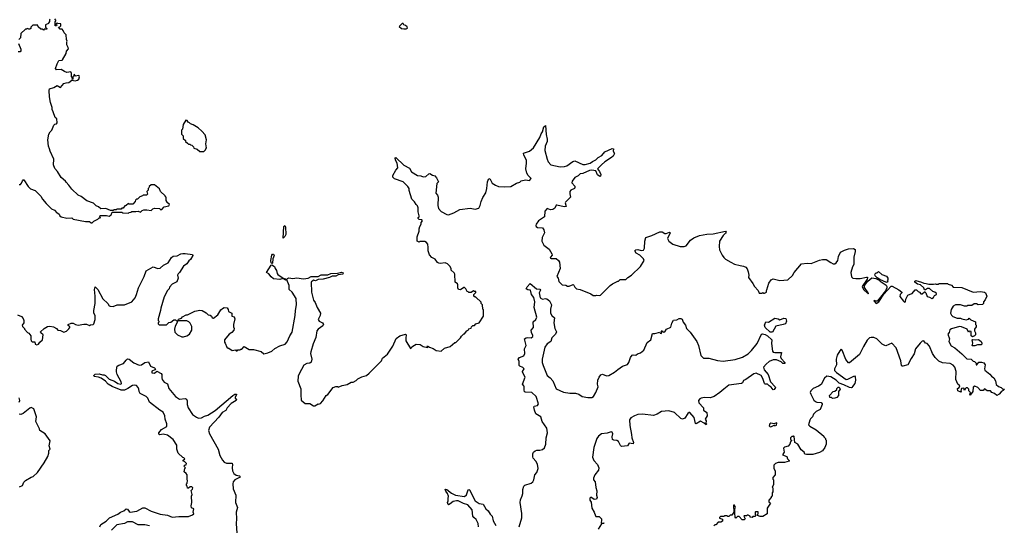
# Model space of a CAD drawing. Extents: x 2240384 to 2404287, y 351326 to 526670.
# Tile 221 of 256: x 2312432 to 2324588, y 492353 to 498599. Entities that reach past the tile are written whole.
import ezdxf

# ---------------------------------------------------------------- set-up
doc = ezdxf.new("R2010")
doc.units = 0

msp = doc.modelspace()

# ---------------------------------------------------------------- linework, layer by layer
at = {"layer": '0CON20XD'}
for points in [[(2312810, 498605), (2312802, 498598), (2312800, 498575), (2312790, 498565), (2312788, 498552), (2312750, 498535), (2312750, 498505), (2312770, 498485), (2312765, 498480), (2312735, 498480), (2312725, 498470), (2312715, 498480), (2312695, 498480), (2312662, 498512), (2312655, 498530), (2312595, 498530), (2312570, 498505), (2312568, 498492), (2312558, 498482), (2312545, 498480), (2312538, 498488), (2312525, 498490), (2312518, 498482), (2312505, 498480), (2312445, 498430), (2312440, 498375), (2312420, 498355)], [(2312425, 496562), (2312440, 496565), (2312455, 496580), (2312465, 496610), (2312475, 496620), (2312485, 496620), (2312535, 496540), (2312565, 496510), (2312625, 496490), (2312695, 496420), (2312713, 496383), (2312757, 496327), (2312824, 496264), (2312860, 496245), (2312890, 496215), (2312905, 496210), (2312920, 496195), (2312928, 496175), (2312944, 496164), (2313015, 496149), (2313075, 496150), (2313093, 496133), (2313245, 496107), (2313295, 496108), (2313315, 496090), (2313325, 496090), (2313349, 496111), (2313395, 496133), (2313415, 496150), (2313425, 496150), (2313430, 496155), (2313420, 496165), (2313425, 496180), (2313505, 496182), (2313535, 496170), (2313563, 496187), (2313575, 496220), (2313695, 496220), (2313707, 496213), (2313775, 496210), (2313782, 496218), (2313805, 496220), (2313815, 496230), (2313865, 496228), (2313895, 496232), (2313925, 496222), (2313946, 496244), (2313965, 496250), (2314001, 496251), (2314055, 496240), (2314076, 496264), (2314095, 496269), (2314156, 496266), (2314175, 496250), (2314187, 496253), (2314214, 496286), (2314275, 496300), (2314280, 496315), (2314250, 496345), (2314250, 496355), (2314240, 496365), (2314240, 496405), (2314232, 496412), (2314230, 496425), (2314170, 496475), (2314158, 496508), (2314095, 496560), (2314055, 496560), (2314032, 496538), (2314028, 496522), (2314020, 496515), (2314018, 496492), (2314000, 496475), (2314010, 496445), (2313998, 496432), (2313955, 496430), (2313948, 496422), (2313915, 496410), (2313888, 496382), (2313875, 496380), (2313862, 496368), (2313858, 496352), (2313828, 496322), (2313785, 496320), (2313775, 496330), (2313748, 496302), (2313732, 496298), (2313708, 496272), (2313695, 496270), (2313685, 496260), (2313635, 496260), (2313625, 496250), (2313595, 496250), (2313585, 496240), (2313555, 496242), (2313495, 496268), (2313433, 496263), (2313407, 496287), (2313375, 496300), (2313345, 496332), (2313263, 496363), (2313190, 496415), (2313155, 496432), (2313074, 496504), (2313040, 496555), (2313005, 496590), (2312996, 496606), (2312945, 496650), (2312898, 496725), (2312865, 496760), (2312850, 496805), (2312852, 496875), (2312808, 496975), (2312802, 497005), (2312788, 497035), (2312778, 497115), (2312792, 497185), (2312808, 497215), (2312828, 497235), (2312852, 497295), (2312865, 497310), (2312885, 497312), (2312896, 497325), (2312890, 497375), (2312872, 497392), (2312845, 497460), (2312831, 497491), (2312832, 497515), (2312812, 497575), (2312800, 497645), (2312798, 497725), (2312802, 497745), (2312855, 497762), (2312895, 497784), (2312935, 497761), (2312979, 497811), (2313005, 497821), (2313038, 497822), (2313075, 497850), (2313115, 497843), (2313145, 497851), (2313161, 497865), (2313170, 497895), (2313166, 497906), (2313159, 497909), (2313123, 497903), (2313105, 497928), (2313100, 497905), (2313090, 497895), (2313090, 497865), (2313085, 497860), (2313080, 497885), (2313070, 497895), (2313072, 497935), (2313065, 497956), (2313015, 497946), (2312985, 497957), (2312945, 497982), (2312885, 497978), (2312874, 497994), (2312893, 498055), (2312917, 498093), (2312955, 498098), (2312962, 498105), (2313005, 498180), (2313011, 498209), (2313033, 498237), (2313032, 498255), (2313013, 498287), (2313012, 498325), (2313018, 498335), (2313010, 498355), (2313005, 498410), (2312980, 498435), (2312970, 498465), (2312955, 498480), (2312932, 498482), (2312910, 498505), (2312928, 498512), (2312940, 498525), (2312938, 498548), (2312905, 498550), (2312895, 498560), (2312880, 498545), (2312890, 498535), (2312888, 498522), (2312872, 498522), (2312870, 498575), (2312878, 498582), (2312880, 498595), (2312865, 498610)], [(2317205, 498484), (2317218, 498495), (2317215, 498509), (2317195, 498526), (2317174, 498534), (2317165, 498550), (2317155, 498550), (2317117, 498515), (2317145, 498492), (2317174, 498484), (2317205, 498484)], [(2312418, 498305), (2312448, 498235), (2312447, 498213), (2312438, 498202), (2312413, 498203)], [(2312622, 494592), (2312645, 494582), (2312665, 494590), (2312680, 494615), (2312712, 494645), (2312720, 494705), (2312692, 494732), (2312690, 494745), (2312734, 494786), (2312775, 494810), (2312804, 494814), (2312850, 494805), (2312886, 494786), (2312905, 494763), (2312935, 494759), (2312975, 494740), (2313008, 494752), (2313039, 494781), (2313050, 494795), (2313050, 494805), (2313032, 494822), (2313030, 494835), (2313068, 494852), (2313092, 494852), (2313120, 494835), (2313155, 494827), (2313225, 494838), (2313255, 494838), (2313295, 494822), (2313305, 494830), (2313338, 494832), (2313347, 494843), (2313362, 494895), (2313362, 494945), (2313349, 494975), (2313346, 495005), (2313363, 495095), (2313365, 495185), (2313354, 495266), (2313365, 495300), (2313395, 495267), (2313460, 495150), (2313519, 495095), (2313536, 495066), (2313551, 495061), (2313585, 495057), (2313635, 495078), (2313725, 495076), (2313815, 495112), (2313857, 495163), (2313876, 495204), (2313898, 495285), (2313969, 495425), (2313995, 495496), (2314080, 495545), (2314136, 495526), (2314165, 495528), (2314206, 495565), (2314265, 495595), (2314308, 495662), (2314325, 495677), (2314376, 495684), (2314420, 495705), (2314445, 495709), (2314475, 495710), (2314567, 495697), (2314570, 495685), (2314539, 495635), (2314520, 495620), (2314497, 495585), (2314454, 495555), (2314406, 495475), (2314389, 495461), (2314382, 495445), (2314388, 495405), (2314370, 495360), (2314315, 495332), (2314280, 495295), (2314278, 495275), (2314256, 495254), (2314217, 495175), (2314173, 495035), (2314172, 495005), (2314140, 494905), (2314140, 494885), (2314150, 494875), (2314148, 494862), (2314140, 494855), (2314142, 494842), (2314155, 494830), (2314245, 494830), (2314275, 494860), (2314297, 494863), (2314335, 494890), (2314355, 494890), (2314362, 494882), (2314378, 494878), (2314380, 494865), (2314350, 494815), (2314342, 494775), (2314348, 494738), (2314380, 494705), (2314435, 494682), (2314455, 494682), (2314495, 494692), (2314528, 494715), (2314558, 494765), (2314557, 494807), (2314535, 494850), (2314520, 494865), (2314495, 494878), (2314395, 494880), (2314390, 494885), (2314392, 494898), (2314428, 494912), (2314443, 494927), (2314488, 494952), (2314505, 494952), (2314595, 494999), (2314655, 495009), (2314686, 495006), (2314735, 494978), (2314760, 494955), (2314785, 494950), (2314802, 494935), (2314810, 494915), (2314825, 494912), (2314878, 494952), (2314917, 495013), (2314937, 495033), (2314955, 495042), (2314995, 495038), (2315007, 495017), (2315010, 494995), (2315050, 494975), (2315050, 494935), (2315078, 494928), (2315090, 494905), (2315072, 494835), (2315072, 494805), (2315080, 494785), (2315077, 494763), (2315050, 494735), (2315018, 494715), (2314960, 494645), (2314960, 494615), (2314970, 494605), (2314990, 494555), (2315005, 494540), (2315015, 494540), (2315055, 494512), (2315095, 494520), (2315105, 494510), (2315115, 494510), (2315125, 494520), (2315155, 494520), (2315162, 494528), (2315175, 494530), (2315205, 494560), (2315263, 494523), (2315320, 494525), (2315412, 494502), (2315445, 494470), (2315495, 494482), (2315544, 494506), (2315582, 494538), (2315645, 494572), (2315708, 494592), (2315735, 494620), (2315767, 494695), (2315795, 494740), (2315834, 494945), (2315836, 495005), (2315850, 495075), (2315847, 495155), (2315795, 495232), (2315759, 495265), (2315757, 495317), (2315730, 495385), (2315740, 495400), (2315755, 495409), (2315805, 495404), (2315855, 495410), (2315935, 495396), (2315992, 495408), (2316030, 495425), (2316115, 495428), (2316155, 495447), (2316235, 495448), (2316272, 495465), (2316355, 495469), (2316405, 495482), (2316425, 495470), (2316420, 495455), (2316365, 495446), (2316335, 495431), (2316288, 495432), (2316255, 495414), (2316180, 495395), (2316115, 495389), (2316085, 495374), (2316058, 495382), (2316030, 495355), (2316035, 495235), (2316059, 495135), (2316080, 495105), (2316105, 495045), (2316144, 494975), (2316140, 494945), (2316115, 494895), (2316131, 494875), (2316170, 494855), (2316184, 494835), (2316174, 494816), (2316116, 494775), (2316102, 494755), (2316087, 494673), (2316054, 494595), (2316028, 494495), (2316024, 494474), (2316038, 494405), (2316031, 494369), (2316015, 494356), (2315975, 494350), (2315939, 494331), (2315884, 494225), (2315870, 494195), (2315864, 494135), (2315903, 494037), (2315901, 493965), (2315908, 493898), (2315958, 493858), (2316015, 493858), (2316059, 493829), (2316075, 493827), (2316115, 493852), (2316125, 493850), (2316145, 493858), (2316175, 493892), (2316214, 493956), (2316235, 493970), (2316300, 494055), (2316335, 494068), (2316355, 494068), (2316365, 494060), (2316415, 494082), (2316475, 494092), (2316525, 494122), (2316547, 494123), (2316585, 494142), (2316605, 494162), (2316655, 494188), (2316712, 494205), (2316747, 494233), (2316897, 494385), (2316912, 494418), (2316973, 494467), (2317039, 494565), (2317081, 494659), (2317125, 494694), (2317194, 494714), (2317204, 494705), (2317198, 494665), (2317201, 494631), (2317255, 494538), (2317265, 494540), (2317274, 494556), (2317305, 494580), (2317325, 494592), (2317375, 494586), (2317414, 494564), (2317465, 494550), (2317470, 494555), (2317462, 494562), (2317465, 494570), (2317493, 494553), (2317535, 494539), (2317575, 494514), (2317637, 494503), (2317675, 494540), (2317745, 494560), (2317805, 494610), (2317815, 494610), (2317875, 494670), (2317885, 494690), (2317915, 494720), (2317925, 494720), (2317954, 494756), (2317970, 494765), (2317975, 494780), (2318005, 494790), (2318010, 494805), (2318025, 494820), (2318045, 494820), (2318065, 494840), (2318106, 494854), (2318160, 494935), (2318160, 495015), (2318150, 495025), (2318147, 495077), (2318130, 495095), (2318128, 495108), (2318065, 495170), (2318055, 495170), (2318040, 495185), (2318040, 495205), (2318065, 495230), (2318065, 495240), (2318045, 495240), (2318035, 495248), (2318005, 495230), (2317975, 495230), (2317968, 495238), (2317955, 495240), (2317940, 495275), (2317925, 495292), (2317915, 495292), (2317875, 495264), (2317848, 495268), (2317841, 495285), (2317842, 495325), (2317835, 495338), (2317808, 495355), (2317802, 495455), (2317795, 495470), (2317760, 495505), (2317758, 495525), (2317742, 495555), (2317715, 495582), (2317686, 495596), (2317625, 495587), (2317605, 495590), (2317590, 495600), (2317561, 495641), (2317522, 495662), (2317491, 495695), (2317476, 495745), (2317473, 495783), (2317470, 495825), (2317455, 495848), (2317435, 495857), (2317375, 495858), (2317365, 495852), (2317340, 495865), (2317338, 495915), (2317363, 495985), (2317362, 496015), (2317371, 496045), (2317390, 496075), (2317390, 496095), (2317403, 496115), (2317396, 496126), (2317365, 496132), (2317352, 496145), (2317350, 496155), (2317362, 496165), (2317363, 496177), (2317350, 496225), (2317351, 496275), (2317345, 496300), (2317326, 496316), (2317305, 496350), (2317273, 496383), (2317242, 496488), (2317240, 496515), (2317225, 496540), (2317166, 496596), (2317060, 496635), (2317040, 496655), (2317040, 496675), (2317075, 496740), (2317102, 496768), (2317093, 496825), (2317074, 496854), (2317066, 496885), (2317066, 496894), (2317075, 496898), (2317175, 496801), (2317244, 496765), (2317268, 496718), (2317345, 496674), (2317385, 496672), (2317415, 496659), (2317445, 496660), (2317484, 496696), (2317495, 496697), (2317528, 496678), (2317559, 496669), (2317576, 496645), (2317602, 496595), (2317583, 496575), (2317571, 496455), (2317590, 496430), (2317598, 496405), (2317596, 496305), (2317601, 496265), (2317635, 496230), (2317705, 496191), (2317725, 496189), (2317790, 496215), (2317864, 496256), (2317995, 496272), (2318055, 496257), (2318099, 496271), (2318117, 496303), (2318128, 496355), (2318148, 496402), (2318185, 496460), (2318200, 496515), (2318207, 496595), (2318223, 496637), (2318239, 496629), (2318265, 496578), (2318305, 496553), (2318345, 496540), (2318415, 496533), (2318495, 496538), (2318565, 496578), (2318608, 496592), (2318623, 496607), (2318675, 496620), (2318727, 496613), (2318746, 496636), (2318710, 496675), (2318691, 496705), (2318682, 496755), (2318689, 496825), (2318689, 496865), (2318657, 496925), (2318651, 496949), (2318725, 496973), (2318776, 497015), (2318854, 497145), (2318870, 497190), (2318888, 497215), (2318903, 497277), (2318925, 497290), (2318931, 497181), (2318944, 497125), (2318944, 497096), (2318919, 497035), (2318914, 496985), (2318944, 496875), (2318957, 496845), (2318990, 496805), (2319105, 496783), (2319156, 496784), (2319185, 496793), (2319262, 496848), (2319285, 496857), (2319385, 496810), (2319415, 496811), (2319475, 496826), (2319502, 496848), (2319545, 496866), (2319575, 496898), (2319617, 496923), (2319655, 496968), (2319745, 497009)], [(2314705, 496970), (2314728, 496992), (2314730, 497005), (2314740, 497015), (2314732, 497065), (2314740, 497115), (2314722, 497175), (2314682, 497222), (2314635, 497262), (2314575, 497302), (2314542, 497312), (2314530, 497325), (2314512, 497332), (2314500, 497355), (2314485, 497358), (2314452, 497305), (2314440, 497245), (2314430, 497235), (2314430, 497185), (2314450, 497165), (2314452, 497132), (2314480, 497105), (2314480, 497095), (2314502, 497072), (2314515, 497060), (2314535, 497060), (2314542, 497052), (2314558, 497048), (2314578, 497028), (2314583, 497013), (2314625, 497000), (2314655, 496970), (2314705, 496970)], [(2319745, 497009), (2319762, 497005), (2319757, 496975), (2319777, 496945), (2319757, 496915), (2319739, 496895), (2319657, 496843), (2319613, 496807), (2319567, 496755), (2319590, 496725), (2319606, 496685), (2319603, 496667), (2319595, 496663), (2319564, 496684), (2319544, 496734), (2319495, 496740), (2319465, 496736), (2319385, 496701), (2319353, 496695), (2319325, 496671), (2319285, 496651), (2319252, 496605), (2319248, 496585), (2319284, 496544), (2319286, 496525), (2319280, 496515), (2319237, 496495), (2319223, 496475), (2319222, 496448), (2319230, 496405), (2319170, 496345), (2319167, 496335), (2319178, 496292), (2319152, 496288), (2319062, 496308), (2319054, 496306), (2319040, 496270), (2319015, 496254), (2318985, 496251), (2318945, 496268), (2318915, 496232), (2318909, 496165), (2318837, 496113), (2318810, 496075), (2318804, 496056), (2318808, 496045), (2318825, 496032), (2318885, 496028), (2318903, 496005), (2318909, 495965), (2318883, 495907), (2318880, 495865), (2318904, 495814), (2318968, 495765), (2319003, 495705), (2319005, 495690), (2318984, 495666), (2318982, 495655), (2318995, 495648), (2319055, 495647), (2319084, 495624), (2319097, 495605), (2319105, 495525), (2319064, 495425), (2319078, 495405), (2319088, 495365), (2319130, 495325), (2319175, 495318), (2319197, 495307), (2319215, 495307), (2319265, 495327), (2319275, 495318), (2319284, 495294), (2319306, 495276), (2319350, 495265), (2319482, 495212), (2319513, 495193), (2319545, 495190), (2319555, 495198), (2319585, 495192), (2319602, 495198), (2319720, 495315), (2319750, 495335), (2319815, 495370), (2319825, 495370), (2319845, 495390), (2319915, 495390), (2319940, 495415), (2319985, 495442), (2320095, 495552), (2320142, 495625), (2320132, 495645), (2320089, 495689), (2320044, 495714), (2320028, 495745), (2320040, 495755), (2320065, 495759), (2320105, 495749), (2320135, 495752), (2320147, 495777), (2320148, 495865), (2320161, 495909), (2320235, 495933), (2320335, 495977), (2320365, 495977), (2320395, 495958), (2320415, 495956), (2320456, 495976), (2320463, 495965), (2320430, 495895), (2320444, 495865), (2320495, 495826), (2320585, 495798), (2320635, 495798), (2320660, 495805), (2320712, 495875), (2320756, 495904), (2320825, 495933), (2320915, 495950), (2320995, 495954), (2321146, 495986), (2321152, 495975), (2321146, 495964), (2321118, 495935), (2321070, 495865), (2321066, 495796), (2321073, 495755), (2321105, 495690), (2321125, 495660), (2321145, 495642), (2321212, 495602), (2321255, 495581), (2321325, 495561), (2321366, 495556), (2321395, 495542), (2321412, 495522), (2321424, 495484), (2321432, 495445), (2321430, 495415), (2321485, 495340), (2321502, 495305), (2321550, 495255), (2321562, 495222), (2321595, 495220), (2321605, 495230), (2321615, 495220), (2321625, 495220), (2321650, 495235), (2321650, 495255), (2321657, 495263), (2321680, 495345), (2321708, 495385), (2321735, 495397), (2321815, 495379), (2321915, 495387), (2321972, 495438), (2321993, 495475), (2322085, 495582), (2322155, 495592), (2322205, 495588), (2322305, 495628), (2322345, 495637), (2322390, 495635), (2322445, 495598), (2322475, 495584), (2322494, 495584), (2322511, 495595), (2322531, 495625), (2322541, 495675), (2322564, 495726), (2322616, 495754), (2322665, 495770), (2322725, 495772), (2322745, 495760), (2322747, 495737), (2322730, 495665), (2322730, 495575), (2322713, 495545), (2322693, 495475), (2322703, 495423), (2322718, 495408), (2322755, 495403), (2322806, 495404), (2322885, 495420), (2322898, 495418), (2322898, 495412), (2322896, 495394), (2322833, 495305), (2322835, 495291), (2322855, 495263), (2322895, 495224), (2322903, 495223), (2322905, 495214), (2322910, 495215), (2322906, 495225), (2322862, 495292), (2322861, 495315), (2322903, 495367), (2322951, 495409), (2323001, 495401), (2323042, 495382), (2323055, 495367), (2323128, 495319), (2323139, 495305), (2323138, 495285), (2323121, 495249), (2323060, 495170), (2323016, 495124), (2323005, 495121), (2322981, 495129), (2322978, 495125), (2323005, 495094), (2323039, 495115), (2323102, 495208), (2323191, 495309), (2323205, 495307), (2323285, 495262), (2323322, 495235), (2323322, 495225), (2323302, 495205), (2323298, 495178), (2323341, 495121), (2323355, 495110), (2323367, 495115), (2323370, 495145), (2323395, 495198), (2323425, 495208), (2323450, 495215), (2323485, 495260), (2323505, 495260), (2323525, 495240), (2323540, 495235), (2323555, 495212), (2323575, 495212), (2323602, 495238), (2323608, 495238), (2323620, 495225), (2323635, 495178), (2323662, 495172), (2323693, 495153), (2323713, 495167), (2323725, 495190), (2323750, 495205), (2323750, 495215), (2323728, 495235), (2323705, 495240), (2323665, 495278), (2323641, 495279), (2323625, 495272), (2323615, 495260), (2323602, 495262), (2323596, 495286), (2323554, 495324), (2323515, 495333), (2323482, 495355), (2323482, 495368), (2323495, 495378), (2323567, 495357), (2323593, 495343), (2323622, 495342), (2323655, 495330), (2323715, 495330), (2323735, 495338), (2323745, 495330), (2323775, 495330), (2323785, 495340), (2323885, 495340), (2323895, 495330), (2323935, 495318), (2323956, 495296), (2324065, 495291), (2324205, 495232), (2324295, 495241), (2324344, 495234), (2324356, 495225), (2324370, 495185), (2324351, 495139), (2324330, 495115), (2324330, 495095), (2324318, 495082), (2324265, 495078), (2324245, 495090), (2324215, 495090), (2324185, 495070), (2324135, 495068), (2324125, 495060), (2324095, 495060), (2324045, 495078), (2323985, 495078), (2323955, 495060), (2323933, 495017), (2323923, 494973), (2323937, 494947), (2323954, 494934), (2324005, 494912), (2324045, 494912), (2324065, 494902), (2324115, 494892), (2324145, 494900), (2324155, 494910), (2324175, 494890), (2324230, 494865), (2324230, 494835), (2324240, 494825), (2324240, 494805), (2324220, 494775), (2324218, 494755), (2324232, 494732), (2324232, 494708), (2324218, 494692), (2324195, 494680), (2324180, 494695), (2324178, 494748), (2324155, 494750), (2324145, 494740), (2324130, 494775), (2324060, 494805), (2324035, 494808), (2323935, 494782), (2323914, 494766), (2323908, 494735), (2323890, 494715), (2323910, 494655), (2323902, 494625), (2323932, 494572), (2323976, 494546), (2324065, 494472), (2324125, 494410), (2324177, 494407), (2324205, 494380), (2324220, 494375), (2324240, 494355), (2324240, 494335), (2324250, 494335), (2324273, 494367), (2324305, 494368), (2324335, 494360), (2324350, 494335), (2324342, 494285), (2324349, 494269), (2324409, 494219), (2324428, 494195), (2324460, 494175), (2324477, 494137), (2324485, 494092), (2324516, 494066), (2324548, 494055), (2324565, 494038), (2324588, 494035), (2324575, 494018), (2324547, 494003), (2324525, 493972), (2324495, 493958), (2324465, 493983), (2324432, 493992), (2324415, 494013), (2324374, 494014), (2324345, 494038), (2324325, 494020), (2324295, 494020), (2324260, 494055), (2324225, 494072), (2324202, 494058), (2324198, 494005), (2324165, 493960), (2324160, 493965), (2324170, 493995), (2324150, 494015), (2324150, 494035), (2324133, 494053), (2324115, 494052), (2324105, 494040), (2324095, 494020), (2324088, 494048), (2324057, 494043), (2324052, 494015), (2324058, 494005), (2324052, 493998), (2324014, 494014), (2324008, 494045), (2324030, 494055), (2324038, 494075), (2324012, 494095), (2323990, 494155), (2323992, 494255), (2323978, 494305), (2323955, 494330), (2323920, 494350), (2323825, 494361), (2323781, 494381), (2323735, 494427), (2323699, 494475), (2323665, 494568), (2323635, 494598), (2323614, 494604), (2323592, 494632), (2323575, 494627), (2323548, 494605), (2323492, 494535), (2323475, 494470), (2323437, 494415), (2323396, 494334), (2323335, 494320), (2323325, 494320), (2323318, 494328), (2323310, 494385), (2323253, 494545), (2323200, 494605), (2323125, 494572), (2323113, 494573), (2323081, 494591), (2323014, 494655), (2322975, 494673), (2322945, 494674), (2322925, 494669), (2322895, 494639), (2322848, 494562), (2322798, 494462), (2322675, 494362), (2322665, 494360), (2322632, 494402), (2322587, 494517), (2322575, 494530), (2322555, 494510), (2322524, 494455), (2322513, 494405), (2322516, 494334), (2322493, 494285), (2322490, 494265), (2322515, 494239), (2322635, 494156), (2322655, 494160), (2322738, 494198), (2322747, 494187), (2322752, 494145), (2322742, 494105), (2322712, 494068), (2322710, 494055), (2322695, 494050), (2322675, 494054), (2322605, 494089), (2322549, 494109), (2322510, 494145), (2322446, 494186), (2322395, 494194), (2322368, 494172), (2322325, 494091), (2322295, 494072), (2322228, 494045), (2322200, 494015), (2322192, 493995), (2322198, 493975), (2322227, 493917)], [(2315685, 495902), (2315694, 496045), (2315705, 496057), (2315715, 496035), (2315717, 495945), (2315705, 495921), (2315685, 495902)], [(2315545, 495588), (2315538, 495595), (2315533, 495625), (2315545, 495690), (2315555, 495702), (2315565, 495702), (2315573, 495685), (2315556, 495645), (2315555, 495592), (2315545, 495588)], [(2315715, 495382), (2315685, 495400), (2315645, 495391), (2315565, 495399), (2315535, 495424), (2315508, 495458), (2315480, 495475), (2315535, 495568), (2315545, 495570), (2315579, 495549), (2315584, 495525), (2315601, 495501), (2315610, 495465), (2315620, 495450), (2315685, 495407), (2315716, 495396), (2315720, 495385), (2315715, 495382)], [(2323135, 495353), (2323049, 495389), (2323019, 495409), (2322992, 495435), (2322988, 495445), (2322992, 495458), (2323005, 495470), (2323018, 495472), (2323035, 495490), (2323075, 495450), (2323135, 495430), (2323150, 495405), (2323150, 495385), (2323142, 495375), (2323148, 495362), (2323135, 495353)], [(2318598, 492335), (2318631, 492445), (2318632, 492498), (2318610, 492635), (2318614, 492666), (2318634, 492716), (2318644, 492745), (2318644, 492796), (2318654, 492835), (2318670, 492850), (2318745, 492872), (2318765, 492890), (2318781, 492915), (2318791, 492975), (2318816, 493005), (2318832, 493055), (2318825, 493107), (2318806, 493145), (2318773, 493183), (2318765, 493200), (2318767, 493235), (2318776, 493255), (2318796, 493274), (2318815, 493282), (2318855, 493282), (2318885, 493291), (2318909, 493311), (2318926, 493355), (2318932, 493435), (2318949, 493495), (2318939, 493555), (2318881, 493635), (2318866, 493695), (2318805, 493731), (2318786, 493774), (2318779, 493815), (2318782, 493825), (2318825, 493833), (2318837, 493853), (2318807, 493945), (2318755, 493994), (2318676, 493996), (2318665, 494001), (2318658, 494025), (2318660, 494065), (2318654, 494075), (2318639, 494095), (2318673, 494185), (2318640, 494245), (2318640, 494255), (2318658, 494285), (2318645, 494301), (2318607, 494317), (2318598, 494328), (2318600, 494375), (2318586, 494405), (2318604, 494425), (2318654, 494446), (2318668, 494475), (2318666, 494534), (2318684, 494576), (2318664, 494655), (2318685, 494670), (2318705, 494674), (2318745, 494669), (2318766, 494685), (2318768, 494698), (2318750, 494735), (2318746, 494765), (2318774, 494795), (2318770, 494865), (2318804, 494895), (2318818, 494925), (2318782, 495045), (2318793, 495113), (2318778, 495168), (2318749, 495205), (2318739, 495259), (2318705, 495261), (2318684, 495275), (2318695, 495300), (2318735, 495340), (2318813, 495273), (2318855, 495269), (2318862, 495258), (2318846, 495225), (2318859, 495165), (2318885, 495147), (2318925, 495154), (2318940, 495150), (2318972, 495125), (2318996, 495076), (2318986, 495025), (2318986, 494975), (2319001, 494945), (2319036, 494915), (2319025, 494855), (2319040, 494785), (2319058, 494745), (2319048, 494715), (2319003, 494667), (2318988, 494625), (2318945, 494593), (2318915, 494555), (2318881, 494405), (2318884, 494365), (2318895, 494326), (2318945, 494204), (2318983, 494173), (2319015, 494137), (2319055, 494041), (2319145, 493997), (2319225, 493984), (2319295, 493987), (2319333, 493975), (2319375, 493946), (2319445, 493930), (2319495, 493934), (2319515, 493944), (2319546, 493994), (2319573, 494065), (2319567, 494097), (2319570, 494145), (2319586, 494185), (2319605, 494214), (2319625, 494219), (2319675, 494201), (2319705, 494202), (2319777, 494243), (2319815, 494279), (2319875, 494320), (2319935, 494340), (2319952, 494365), (2319972, 494425), (2319995, 494454), (2320005, 494459), (2320040, 494455), (2320059, 494471), (2320095, 494484), (2320136, 494515), (2320180, 494610), (2320222, 494645), (2320245, 494723), (2320275, 494723), (2320335, 494740), (2320340, 494725), (2320355, 494722), (2320360, 494745), (2320352, 494755), (2320357, 494757), (2320366, 494756), (2320378, 494738), (2320398, 494742), (2320418, 494775), (2320470, 494800), (2320485, 494852), (2320505, 494888), (2320545, 494890), (2320575, 494908), (2320595, 494908), (2320609, 494899), (2320624, 494864), (2320652, 494825), (2320666, 494785), (2320711, 494741), (2320791, 494625), (2320813, 494573), (2320839, 494449), (2320875, 494417), (2320938, 494418), (2321045, 494387), (2321115, 494381), (2321265, 494401), (2321355, 494430), (2321425, 494473), (2321467, 494513), (2321535, 494601), (2321590, 494715), (2321602, 494719), (2321635, 494711), (2321665, 494695), (2321716, 494645), (2321713, 494597), (2321724, 494506), (2321734, 494494), (2321755, 494486), (2321836, 494486), (2321824, 494435), (2321833, 494415), (2321877, 494365), (2321876, 494354), (2321855, 494350), (2321832, 494372), (2321775, 494396), (2321735, 494398), (2321683, 494377), (2321646, 494345), (2321615, 494305), (2321621, 494275), (2321672, 494215), (2321700, 494125), (2321760, 494065), (2321763, 494055), (2321745, 494030), (2321735, 494028), (2321710, 494060), (2321684, 494075), (2321666, 494096), (2321635, 494098), (2321625, 494104), (2321608, 494165), (2321586, 494205), (2321525, 494231), (2321495, 494224), (2321395, 494154), (2321366, 494144), (2321355, 494114), (2321345, 494105), (2321185, 494085), (2321125, 494036), (2321075, 493992), (2321005, 493944), (2320955, 493929), (2320885, 493930), (2320845, 493923), (2320829, 493915), (2320811, 493895), (2320816, 493865), (2320872, 493805), (2320875, 493774), (2320917, 493745), (2320920, 493705), (2320896, 493665), (2320907, 493645), (2320902, 493615), (2320910, 493605), (2320907, 493593), (2320884, 493614), (2320835, 493639), (2320785, 493608), (2320775, 493612), (2320758, 493685), (2320705, 493746), (2320695, 493746), (2320680, 493735), (2320645, 493676), (2320615, 493664), (2320595, 493671), (2320515, 493746), (2320445, 493769), (2320355, 493759), (2320302, 493728), (2320255, 493710), (2320122, 493728), (2320065, 493724), (2320021, 493705), (2319975, 493682), (2319962, 493655), (2319965, 493585), (2319986, 493476), (2319988, 493435), (2320008, 493375), (2320005, 493361), (2319955, 493366), (2319935, 493334), (2319862, 493325), (2319849, 493339), (2319825, 493390), (2319805, 493402), (2319765, 493406), (2319750, 493415), (2319746, 493445), (2319756, 493485), (2319747, 493505), (2319735, 493508), (2319685, 493493), (2319615, 493484), (2319577, 493453), (2319558, 493425), (2319518, 493315), (2319505, 493195), (2319519, 493155), (2319564, 493105), (2319580, 493065), (2319577, 493035), (2319533, 492975), (2319514, 492935), (2319516, 492916), (2319535, 492890), (2319545, 492820), (2319559, 492779), (2319551, 492725), (2319560, 492695), (2319553, 492677), (2319525, 492672), (2319485, 492701), (2319471, 492689), (2319472, 492665), (2319489, 492639), (2319496, 492565), (2319524, 492514), (2319539, 492469), (2319545, 492463), (2319585, 492463), (2319613, 492433), (2319616, 492416), (2319610, 492385), (2319615, 492380), (2319648, 492385), (2319640, 492375), (2319615, 492370), (2319575, 492305)], [(2312405, 494952), (2312455, 494932), (2312476, 494906), (2312482, 494885), (2312482, 494855), (2312463, 494825), (2312468, 494808), (2312490, 494785), (2312490, 494775), (2312530, 494735), (2312546, 494726), (2312570, 494695), (2312568, 494652), (2312572, 494632), (2312585, 494618), (2312618, 494618), (2312622, 494592)], [(2321725, 494739), (2321695, 494741), (2321634, 494795), (2321629, 494825), (2321642, 494865), (2321675, 494861), (2321755, 494911), (2321794, 494904), (2321815, 494892), (2321865, 494913), (2321889, 494909), (2321898, 494875), (2321885, 494843), (2321858, 494832), (2321767, 494813), (2321725, 494739)], [(2324225, 494572), (2324192, 494572), (2324198, 494605), (2324190, 494645), (2324195, 494650), (2324236, 494644), (2324267, 494647), (2324303, 494623), (2324312, 494605), (2324307, 494583), (2324257, 494583), (2324225, 494572)], [(2313422, 492335), (2313432, 492365), (2313501, 492405), (2313539, 492445), (2313645, 492492), (2313675, 492515), (2313717, 492533), (2313745, 492556), (2313765, 492551), (2313783, 492523), (2313795, 492516), (2313878, 492528), (2313952, 492568), (2313975, 492569), (2314055, 492527), (2314165, 492491), (2314257, 492477), (2314315, 492452), (2314395, 492464), (2314515, 492462), (2314565, 492482), (2314580, 492495), (2314572, 492515), (2314580, 492555), (2314555, 492570), (2314550, 492595), (2314557, 492635), (2314552, 492715), (2314560, 492735), (2314550, 492785), (2314565, 492800), (2314568, 492815), (2314557, 492827), (2314535, 492828), (2314518, 492812), (2314505, 492810), (2314500, 492835), (2314490, 492845), (2314490, 492865), (2314500, 492875), (2314502, 492905), (2314498, 492915), (2314498, 492975), (2314488, 492995), (2314463, 493013), (2314470, 493055), (2314480, 493065), (2314460, 493085), (2314475, 493100), (2314488, 493102), (2314490, 493115), (2314465, 493140), (2314450, 493145), (2314452, 493158), (2314470, 493175), (2314458, 493188), (2314445, 493190), (2314388, 493245), (2314370, 493295), (2314372, 493345), (2314325, 493412), (2314255, 493466), (2314205, 493478), (2314162, 493472), (2314150, 493480), (2314151, 493495), (2314182, 493538), (2314249, 493575), (2314250, 493605), (2314229, 493665), (2314225, 493705), (2314205, 493749), (2314164, 493774), (2314033, 493873), (2314012, 493925), (2313995, 493945), (2313921, 493981), (2313905, 494005), (2313904, 494035), (2313896, 494056), (2313875, 494079), (2313855, 494086), (2313825, 494081), (2313768, 494042), (2313725, 494024), (2313685, 494021), (2313575, 494069), (2313526, 494096), (2313492, 494132), (2313439, 494169), (2313405, 494184), (2313350, 494190), (2313346, 494205), (2313365, 494220), (2313414, 494226), (2313455, 494210), (2313475, 494211), (2313490, 494205), (2313535, 494160), (2313602, 494132), (2313645, 494104), (2313682, 494098), (2313688, 494105), (2313683, 494125), (2313637, 494215), (2313629, 494249), (2313627, 494275), (2313635, 494318), (2313655, 494331), (2313715, 494354), (2313745, 494392), (2313765, 494408), (2313785, 494407), (2313840, 494360), (2313905, 494331), (2313935, 494334), (2313975, 494366), (2314024, 494374), (2314048, 494318), (2314098, 494298), (2314107, 494287), (2314100, 494275), (2314064, 494256), (2314065, 494238), (2314097, 494233), (2314125, 494258), (2314179, 494229), (2314186, 494216), (2314186, 494175), (2314192, 494155), (2314215, 494123), (2314255, 494101), (2314274, 494045), (2314356, 493945), (2314405, 493910), (2314475, 493918), (2314492, 493912), (2314499, 493889), (2314498, 493845), (2314511, 493805), (2314565, 493724), (2314615, 493688), (2314638, 493678), (2314675, 493681), (2314715, 493701), (2314755, 493715), (2314845, 493770), (2315065, 493958), (2315090, 493975), (2315108, 493975), (2315110, 493965), (2315093, 493935), (2315094, 493924), (2315110, 493905), (2315103, 493895), (2315042, 493858), (2314994, 493806), (2314979, 493771), (2314933, 493745), (2314890, 493690), (2314775, 493566), (2314764, 493525), (2314775, 493484), (2314883, 493295), (2314904, 493215), (2314936, 493156), (2314955, 493134), (2314985, 493119), (2315055, 493121), (2315061, 493105), (2315055, 493065), (2315059, 493025), (2315075, 492995), (2315105, 492974), (2315145, 492964), (2315152, 492955), (2315146, 492945), (2315087, 492915), (2315069, 492891), (2315063, 492867), (2315066, 492805), (2315099, 492725), (2315095, 492635), (2315119, 492575), (2315106, 492515), (2315110, 492435), (2315104, 492376), (2315112, 492255)], [(2322465, 493920), (2322455, 493930), (2322435, 493930), (2322430, 493955), (2322475, 494008), (2322495, 494010), (2322518, 494032), (2322520, 494045), (2322535, 494060), (2322545, 494060), (2322558, 494048), (2322560, 494035), (2322540, 494005), (2322540, 493955), (2322518, 493932), (2322495, 493922), (2322465, 493920)], [(2312427, 493873), (2312434, 493895), (2312427, 493927)], [(2322227, 493917), (2322235, 493900), (2322255, 493882), (2322275, 493873), (2322325, 493870), (2322340, 493855), (2322340, 493845), (2322316, 493784), (2322265, 493760), (2322230, 493725), (2322220, 493695), (2322195, 493670), (2322185, 493650), (2322172, 493595), (2322187, 493577), (2322265, 493532), (2322360, 493455), (2322360, 493445), (2322380, 493425), (2322380, 493415), (2322390, 493405), (2322388, 493355), (2322372, 493315), (2322345, 493272), (2322305, 493251), (2322225, 493226), (2322145, 493227), (2322124, 493234), (2322118, 493255), (2322078, 493285), (2322038, 493355), (2322000, 493375), (2321995, 493450), (2321985, 493460), (2321975, 493450), (2321965, 493450), (2321950, 493435), (2321950, 493415), (2321960, 493405), (2321960, 493395), (2321950, 493385), (2321940, 493355), (2321918, 493332), (2321873, 493317), (2321860, 493305), (2321870, 493255), (2321850, 493225), (2321903, 493203), (2321910, 493175), (2321930, 493155), (2321930, 493145), (2321875, 493131), (2321795, 493127), (2321764, 493116), (2321742, 493095), (2321743, 493053), (2321760, 493025), (2321760, 492975), (2321730, 492945), (2321730, 492925), (2321740, 492915), (2321740, 492855), (2321720, 492825), (2321730, 492815), (2321730, 492765), (2321720, 492755), (2321720, 492715), (2321710, 492705), (2321710, 492695), (2321680, 492665), (2321680, 492645), (2321700, 492625), (2321660, 492565), (2321660, 492495), (2321605, 492460), (2321575, 492460), (2321540, 492475), (2321540, 492485), (2321550, 492495), (2321548, 492518), (2321515, 492520), (2321510, 492515), (2321510, 492485), (2321518, 492478), (2321508, 492462), (2321485, 492460), (2321475, 492450), (2321452, 492452), (2321450, 492465), (2321425, 492480), (2321415, 492480), (2321405, 492470), (2321375, 492470), (2321370, 492465), (2321390, 492435), (2321375, 492420), (2321352, 492422), (2321315, 492460), (2321295, 492460), (2321275, 492442), (2321263, 492455), (2321260, 492505), (2321260, 492555), (2321268, 492575), (2321255, 492600), (2321245, 492600), (2321250, 492515), (2321225, 492480), (2321205, 492480), (2321185, 492460), (2321175, 492460), (2321165, 492470), (2321135, 492470), (2321125, 492460), (2321085, 492460), (2321072, 492448), (2321072, 492442), (2321108, 492428), (2321110, 492405), (2321087, 492393), (2321055, 492390), (2321025, 492360), (2321015, 492360), (2321002, 492348)], [(2312431, 492829), (2312466, 492844), (2312482, 492885), (2312505, 492908), (2312573, 492947), (2312600, 492955), (2312653, 493007), (2312734, 493126), (2312780, 493205), (2312792, 493245), (2312793, 493277), (2312810, 493295), (2312797, 493335), (2312810, 493395), (2312748, 493485), (2312680, 493525), (2312677, 493545), (2312633, 493635), (2312639, 493695), (2312605, 493790), (2312592, 493802), (2312575, 493807), (2312558, 493802), (2312473, 493735), (2312445, 493723), (2312425, 493728)], [(2321695, 493568), (2321715, 493572), (2321745, 493590), (2321755, 493582), (2321775, 493590), (2321780, 493615), (2321775, 493620), (2321745, 493608), (2321705, 493613), (2321692, 493605), (2321684, 493584), (2321695, 493568)], [(2318098, 492335), (2318094, 492374), (2318069, 492425), (2318039, 492449), (2318028, 492465), (2318019, 492545), (2317965, 492607), (2317913, 492623), (2317845, 492656), (2317823, 492657), (2317785, 492648), (2317745, 492619), (2317725, 492608), (2317720, 492610), (2317714, 492635), (2317722, 492655), (2317720, 492685), (2317726, 492714), (2317714, 492745), (2317691, 492775), (2317685, 492800), (2317705, 492797), (2317761, 492751), (2317814, 492724), (2317925, 492711), (2317949, 492731), (2317970, 492790), (2317975, 492796), (2317985, 492791), (2318055, 492655), (2318105, 492624), (2318153, 492613), (2318188, 492555), (2318214, 492534), (2318240, 492490), (2318264, 492465), (2318279, 492409), (2318309, 492349)], [(2314035, 492346), (2313975, 492359), (2313895, 492361), (2313825, 492395), (2313765, 492395), (2313725, 492374), (2313632, 492358), (2313566, 492294)]]:
    msp.add_lwpolyline(points, dxfattribs=at)

doc.saveas('drawing.dxf')
